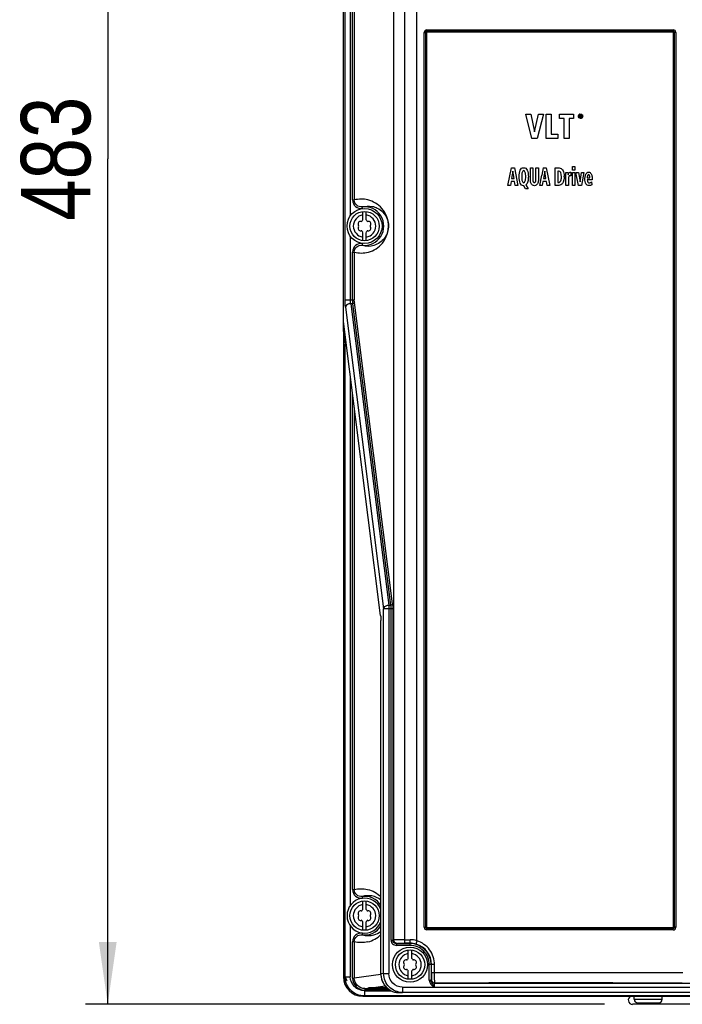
# Model space of a CAD drawing. Header units: inches. Extents: x 0 to 117, y 0 to 83.
# Tile 5 of 60: x 14 to 22, y 34 to 45. Entities that reach past the tile are written whole.
import ezdxf

# ---------------------------------------------------------------- set-up
doc = ezdxf.new("R2010")
doc.units = ezdxf.units.IN
doc.header["$LTSCALE"] = 6.431102
doc.header["$MEASUREMENT"] = 0
doc.layers.get('0').update_dxf_attribs({"linetype": 'CONTINUOUS'})
doc.styles.get("Standard").update_dxf_attribs({"font": 'txt', "width": 0.8})
doc.dimstyles.new('DIMSTYLE_1', dxfattribs={"dimtxt": 0.78125, "dimasz": 0.7, "dimexe": 0.18, "dimexo": 0.0625, "dimgap": 0.09, "dimtad": 1, "dimdec": 0, "dimzin": 4, "dimdsep": 46, "dimtxsty": 'STANDARD', "dimblk": '_FILLED', "dimblk1": '_FILLED', "dimblk2": '_FILLED', "dimcen": 0.09, "dimadec": 0, "dimazin": 0, "dimtfac": 1, "dimtdec": 0, "dimtofl": 0, "dimtmove": 0, "dimatfit": 3, "dimldrblk": '_FILLED', "dimfxl": 1, "dimtolj": 1, "dimtzin": 4, "dimarcsym": 0})

# ---------------------------------------------------------------- blocks, each defined once
blk = doc.blocks.new('_FILLED')
at = {"color": 0, "linetype": 'BYBLOCK'}
blk.add_solid([(0, 0), (-1, 0.143), (-1, -0.143)], dxfattribs=at)
blk = doc.blocks.new('*D2')
at = {"color": 7, "linetype": 'CONTINUOUS'}
for p, q in [((17.817, 53.027), (15.012, 53.027)), ((15.262, 53.027), (15.262, 43.516)), ((15.262, 34.006), (15.262, 43.516)), ((20.851, 34.006), (15.012, 34.006))]:
    blk.add_line(p, q, dxfattribs=at)
at = {"color": 7, "linetype": 'CONTINUOUS', "xscale": 0.7, "yscale": 0.7, "zscale": 0.7}
for p, rotation in [((15.262, 53.027), 90), ((15.262, 34.006), 270)]:
    blk.add_blockref('_FILLED', p, dxfattribs=dict(at, rotation=rotation))
at = {"color": 7, "linetype": 'CONTINUOUS', "insert": (14.285, 43.516), "char_height": 0.7812, "width": 1.875, "attachment_point": 2, "rotation": 90, "line_spacing_factor": 0.9}
blk.add_mtext('483', dxfattribs=at)

msp = doc.modelspace()

# ---------------------------------------------------------------- linework, layer by layer
at = {"color": 7, "linetype": 'CONTINUOUS'}
for p, q in [((17.913, 41.684), (17.913, 52.811)), ((17.932, 41.928), (17.932, 52.8)), ((18.598, 52.612), (18.598, 34.693)), ((18.481, 34.729), (18.481, 52.494)), ((18.74, 34.721), (18.74, 52.494)), ((17.99, 51.896), (17.99, 42.874)), ((18.016, 43.052), (18.016, 51.718)), ((18.035, 51.718), (18.035, 43.052)), ((18.85, 44.965), (21.623, 44.965)), ((18.822, 34.872), (18.822, 44.937)), ((18.822, 44.937), (18.835, 44.937)), ((18.835, 44.937), (18.835, 34.872)), ((18.835, 44.937), (18.847, 44.937)), ((18.847, 44.937), (18.847, 34.872)), ((21.622, 44.953), (18.851, 44.953)), ((21.622, 44.941), (18.851, 44.941)), ((21.625, 34.872), (21.625, 44.937)), ((21.638, 44.937), (21.625, 44.937)), ((21.638, 34.872), (21.638, 44.937)), ((21.651, 44.937), (21.64, 44.937)), ((21.651, 44.937), (21.651, 34.872)), ((20.032, 43.743), (19.963, 44.019)), ((19.963, 44.019), (20.022, 44.019)), ((20.022, 44.019), (20.063, 43.818)), ((20.063, 43.818), (20.106, 44.019)), ((20.162, 44.019), (20.092, 43.743)), ((20.106, 44.019), (20.162, 44.019)), ((20.194, 43.743), (20.194, 44.019)), ((20.194, 44.019), (20.249, 44.019)), ((20.249, 44.019), (20.249, 43.793)), ((20.344, 43.969), (20.344, 44.019)), ((20.344, 44.019), (20.501, 44.019)), ((20.395, 43.969), (20.344, 43.969)), ((20.395, 43.743), (20.395, 43.969)), ((20.45, 43.969), (20.45, 43.743)), ((20.501, 43.969), (20.45, 43.969)), ((20.501, 44.019), (20.501, 43.969)), ((20.555, 43.989), (20.555, 43.994)), ((20.559, 43.998), (20.558, 43.994)), ((20.56, 44.001), (20.559, 43.998)), ((20.562, 43.976), (20.559, 43.979)), ((20.571, 43.981), (20.571, 44.007)), ((20.571, 44.007), (20.58, 44.007)), ((20.575, 43.981), (20.571, 43.981)), ((20.575, 44.003), (20.575, 43.996)), ((20.58, 44.003), (20.575, 44.003)), ((20.575, 43.996), (20.58, 43.996)), ((20.575, 43.992), (20.575, 43.981)), ((20.579, 43.992), (20.575, 43.992)), ((20.583, 43.981), (20.579, 43.992)), ((20.588, 43.981), (20.583, 43.981)), ((20.584, 43.993), (20.588, 43.981)), ((20.597, 44.006), (20.594, 44.008)), ((20.594, 43.979), (20.597, 43.982)), ((20.597, 44.011), (20.6, 44.008)), ((20.6, 43.98), (20.597, 43.976)), ((20.092, 43.743), (20.032, 43.743)), ((20.326, 43.743), (20.194, 43.743)), ((20.249, 43.793), (20.326, 43.793)), ((20.326, 43.793), (20.326, 43.743)), ((20.45, 43.743), (20.395, 43.743)), ((19.763, 43.216), (19.804, 43.412)), ((19.804, 43.412), (19.836, 43.412)), ((19.836, 43.412), (19.875, 43.216)), ((20.015, 43.287), (20.015, 43.412)), ((20.015, 43.412), (20.044, 43.412)), ((20.044, 43.412), (20.044, 43.279)), ((20.077, 43.279), (20.077, 43.412)), ((20.077, 43.412), (20.105, 43.412)), ((20.105, 43.412), (20.105, 43.287)), ((20.161, 43.412), (20.145, 43.333)), ((20.161, 43.412), (20.193, 43.412)), ((20.193, 43.412), (20.233, 43.216)), ((20.296, 43.216), (20.296, 43.412)), ((20.296, 43.412), (20.34, 43.412)), ((20.488, 43.388), (20.488, 43.427)), ((20.488, 43.427), (20.515, 43.427)), ((20.515, 43.427), (20.515, 43.388)), ((19.82, 43.375), (19.805, 43.293)), ((19.832, 43.293), (19.82, 43.375)), ((20.121, 43.216), (20.145, 43.333)), ((20.177, 43.375), (20.162, 43.293)), ((20.19, 43.293), (20.177, 43.375)), ((20.325, 43.378), (20.325, 43.25)), ((20.332, 43.378), (20.325, 43.378)), ((20.415, 43.363), (20.44, 43.363)), ((20.416, 43.216), (20.416, 43.332)), ((20.44, 43.363), (20.441, 43.336)), ((20.441, 43.336), (20.446, 43.347)), ((20.467, 43.365), (20.471, 43.365)), ((20.471, 43.365), (20.471, 43.324)), ((20.515, 43.388), (20.488, 43.388)), ((20.488, 43.216), (20.488, 43.363)), ((20.488, 43.363), (20.515, 43.363)), ((20.515, 43.363), (20.515, 43.216)), ((20.557, 43.216), (20.528, 43.363)), ((20.528, 43.363), (20.557, 43.363)), ((20.557, 43.363), (20.574, 43.258)), ((20.574, 43.258), (20.591, 43.363)), ((20.618, 43.363), (20.589, 43.216)), ((20.591, 43.363), (20.618, 43.363)), ((20.64, 43.342), (20.643, 43.348)), ((20.656, 43.311), (20.656, 43.301)), ((20.656, 43.301), (20.684, 43.301)), ((19.791, 43.216), (19.763, 43.216)), ((19.8, 43.26), (19.791, 43.216)), ((19.838, 43.26), (19.8, 43.26)), ((19.805, 43.293), (19.832, 43.293)), ((19.846, 43.216), (19.838, 43.26)), ((19.875, 43.216), (19.846, 43.216)), ((19.943, 43.212), (19.94, 43.212)), ((19.959, 43.177), (19.943, 43.212)), ((19.966, 43.222), (19.991, 43.177)), ((20.148, 43.216), (20.121, 43.216)), ((20.157, 43.26), (20.148, 43.216)), ((20.195, 43.26), (20.157, 43.26)), ((20.162, 43.293), (20.19, 43.293)), ((20.203, 43.216), (20.195, 43.26)), ((20.233, 43.216), (20.203, 43.216)), ((20.336, 43.216), (20.296, 43.216)), ((20.325, 43.25), (20.334, 43.25)), ((20.443, 43.216), (20.416, 43.216)), ((20.443, 43.281), (20.443, 43.216)), ((20.515, 43.216), (20.488, 43.216)), ((20.589, 43.216), (20.557, 43.216)), ((20.71, 43.277), (20.656, 43.277)), ((20.704, 43.255), (20.705, 43.222)), ((20.71, 43.288), (20.71, 43.277)), ((19.991, 43.177), (19.959, 43.177)), ((18.016, 43.052), (18.035, 43.052)), ((18.126, 42.955), (18.124, 42.974)), ((18.13, 42.829), (18.13, 42.923)), ((18.169, 42.829), (18.169, 42.923)), ((17.99, 42.644), (17.99, 41.928)), ((18.13, 42.595), (18.13, 42.688)), ((18.169, 42.595), (18.169, 42.688)), ((18.126, 42.563), (18.124, 42.544)), ((18.016, 41.928), (18.016, 42.466)), ((18.016, 42.466), (18.035, 42.466)), ((18.035, 42.466), (18.035, 41.928)), ((17.932, 41.928), (18.035, 41.928)), ((17.995, 41.886), (18.423, 38.496)), ((18.017, 41.886), (17.995, 41.886)), ((18.445, 38.496), (18.017, 41.886)), ((18.465, 38.51), (18.037, 41.9)), ((17.936, 41.845), (18.365, 38.454)), ((18.331, 38.377), (17.913, 41.684)), ((17.914, 41.682), (17.913, 41.684)), ((17.913, 41.572), (17.915, 41.669)), ((17.913, 41.574), (17.932, 41.429)), ((17.913, 41.572), (17.913, 34.314)), ((17.932, 34.316), (17.932, 41.429)), ((17.99, 41.074), (17.99, 35.118)), ((18.016, 35.296), (18.016, 40.874)), ((18.035, 40.719), (18.035, 35.296)), ((18.468, 38.454), (18.365, 38.454)), ((18.365, 34.351), (18.365, 38.454)), ((18.423, 38.496), (18.445, 38.496)), ((18.423, 38.496), (18.423, 34.351)), ((18.448, 34.728), (18.448, 38.454)), ((18.468, 38.454), (18.468, 34.729)), ((18.331, 38.379), (18.331, 38.377)), ((18.334, 38.324), (18.334, 38.324)), ((18.334, 34.347), (18.334, 38.324)), ((18.016, 35.296), (18.035, 35.296)), ((18.124, 35.218), (18.126, 35.199)), ((18.13, 35.074), (18.13, 35.167)), ((18.169, 35.074), (18.169, 35.167)), ((17.99, 34.888), (17.99, 34.316)), ((18.13, 34.839), (18.13, 34.932)), ((18.169, 34.839), (18.169, 34.932)), ((18.126, 34.807), (18.124, 34.788)), ((18.822, 34.872), (18.832, 34.872)), ((18.835, 34.872), (18.847, 34.872)), ((21.623, 34.843), (18.85, 34.843)), ((18.851, 34.868), (21.622, 34.868)), ((18.851, 34.856), (21.622, 34.856)), ((21.638, 34.872), (21.625, 34.872)), ((21.651, 34.872), (21.638, 34.872)), ((18.035, 34.71), (18.016, 34.71)), ((18.016, 34.301), (18.016, 34.71)), ((18.035, 34.71), (18.035, 34.301)), ((18.448, 34.728), (18.468, 34.728)), ((18.468, 34.729), (18.481, 34.729)), ((18.508, 34.689), (18.52, 34.691)), ((18.508, 34.689), (18.662, 34.689)), ((18.508, 34.689), (18.508, 34.669)), ((18.662, 34.669), (18.508, 34.669)), ((18.598, 34.732), (18.662, 34.732)), ((18.662, 34.693), (18.598, 34.693)), ((18.662, 34.669), (18.662, 34.732)), ((18.642, 34.522), (18.642, 34.616)), ((18.681, 34.522), (18.681, 34.616)), ((18.938, 34.452), (18.879, 34.452)), ((18.879, 34.279), (18.879, 34.452)), ((18.898, 34.452), (18.898, 34.279)), ((18.903, 34.363), (18.903, 34.452)), ((18.938, 34.364), (18.938, 34.452)), ((18.334, 34.343), (18.035, 34.301)), ((18.365, 34.351), (18.334, 34.347)), ((18.334, 34.347), (18.334, 34.347)), ((18.334, 34.347), (18.334, 34.337)), ((18.365, 34.351), (18.423, 34.351)), ((18.642, 34.288), (18.642, 34.381)), ((18.681, 34.288), (18.681, 34.381)), ((18.903, 34.363), (18.938, 34.363)), ((18.938, 34.364), (21.732, 34.364)), ((17.913, 34.314), (17.932, 34.316)), ((17.932, 34.316), (17.99, 34.316)), ((18.016, 34.301), (18.035, 34.301)), ((18.879, 34.279), (18.898, 34.279)), ((18.899, 34.283), (18.901, 34.285)), ((18.938, 34.244), (18.941, 34.245)), ((18.938, 34.244), (26.416, 34.244)), ((18.149, 34.159), (18.449, 34.159)), ((18.149, 34.159), (18.149, 34.1)), ((18.154, 34.183), (18.19, 34.188)), ((18.154, 34.183), (18.412, 34.183)), ((18.154, 34.183), (18.154, 34.164)), ((18.44, 34.164), (18.154, 34.164)), ((18.188, 34.189), (18.188, 34.189)), ((18.197, 34.189), (18.381, 34.215)), ((18.57, 34.138), (18.578, 34.139)), ((18.575, 34.198), (26.417, 34.199)), ((18.578, 34.199), (18.578, 34.139)), ((26.777, 34.139), (18.578, 34.139)), ((18.13, 34.098), (27.225, 34.098)), ((18.131, 34.098), (18.149, 34.1)), ((27.206, 34.1), (18.149, 34.1)), ((25.979, 34.006), (21.164, 34.006)), ((21.183, 34.062), (21.183, 34.098)), ((21.183, 34.062), (21.498, 34.062)), ((21.223, 34.022), (21.459, 34.022)), ((21.498, 34.062), (21.498, 34.098))]:
    msp.add_line(p, q, dxfattribs=at)
for points in [[(18.851, 44.941), (18.851, 44.941), (18.85, 44.941), (18.849, 44.94), (18.849, 44.94), (18.848, 44.94), (18.848, 44.939), (18.848, 44.938), (18.848, 44.938), (18.847, 44.937)], [(21.625, 44.937), (21.625, 44.938), (21.625, 44.938), (21.625, 44.939), (21.624, 44.94), (21.624, 44.94), (21.623, 44.94), (21.623, 44.941), (21.622, 44.941), (21.622, 44.941)], [(18.331, 38.377), (18.331, 38.374), (18.332, 38.37), (18.332, 38.366), (18.333, 38.362), (18.333, 38.357), (18.333, 38.352), (18.333, 38.347), (18.334, 38.341), (18.334, 38.335), (18.334, 38.33), (18.334, 38.323)], [(18.847, 34.872), (18.848, 34.871), (18.848, 34.87), (18.848, 34.87), (18.848, 34.869), (18.849, 34.869), (18.849, 34.869), (18.85, 34.868), (18.851, 34.868), (18.851, 34.868)], [(21.622, 34.868), (21.622, 34.868), (21.623, 34.868), (21.623, 34.869), (21.624, 34.869), (21.624, 34.869), (21.625, 34.87), (21.625, 34.87), (21.625, 34.871), (21.625, 34.872)], [(18.334, 34.337), (18.337, 34.314), (18.342, 34.29), (18.349, 34.268), (18.359, 34.246), (18.372, 34.226), (18.387, 34.207), (18.404, 34.19), (18.423, 34.175), (18.443, 34.162), (18.465, 34.151), (18.488, 34.143), (18.496, 34.141)]]:
    msp.add_lwpolyline(points, dxfattribs=at)
for centre, radius in [((18.15, 42.759), 0.197), ((18.15, 42.759), 0.165), ((18.15, 35.003), 0.165), ((18.662, 34.452), 0.197), ((18.662, 34.452), 0.165)]:
    msp.add_circle(centre, radius, dxfattribs=at)
for centre, radius, start, end in [((20.579, 43.995), 0.0231, 104.6389, 115.05), ((20.58, 43.993), 0.0239, 324.7571, 334.9019), ((20.054, 43.312), 0.341, 359.9898, 1.1297), ((20.239, 43.349), 0.176, 3.2863, 4.3088), ((19.461, 43.332), 0.955, 359.9973, 0.2254), ((20.252, 43.301), 0.142, 348.2022, 350.3241), ((20.612, 43.281), 0.169, 174.5321, 180.0109), ((18.15, 42.759), 0.217, 263.1861, 96.8139), ((18.15, 42.759), 0.126, 98.9893, 261.0107), ((18.15, 42.759), 0.126, 278.9893, 81.0107), ((18.106, 42.784), 0.0278, 79.8771, 220.1199), ((18.106, 42.733), 0.0278, 139.8743, 280.1184), ((18.075, 42.759), 0.0118, 319.8771, 40.13), ((18.113, 42.823), 0.0118, 259.8771, 340.1263), ((18.15, 42.81), 0.0278, 135.1824, 160.1229), ((18.15, 42.81), 0.0278, 19.7318, 44.8176), ((18.187, 42.823), 0.0118, 199.8771, 280.1334), ((18.194, 42.784), 0.0278, 319.8743, 100.1184), ((18.194, 42.733), 0.0278, 259.8722, 40.1199), ((18.224, 42.759), 0.0118, 139.8771, 220.13), ((18.113, 42.694), 0.0118, 19.8771, 100.1334), ((18.15, 42.708), 0.0278, 199.7318, 224.8176), ((18.15, 42.708), 0.0278, 315.1824, 340.1229), ((18.187, 42.694), 0.0118, 79.8771, 160.1263), ((18.192, 42.763), 0.229, 252.7722, 286.2874), ((18.192, 34.999), 0.229, 51.7491, 107.2423), ((18.15, 35.003), 0.217, 31.8557, 96.8139), ((18.15, 35.003), 0.197, 20.6306, 339.9512), ((18.15, 35.003), 0.126, 98.9893, 261.0107), ((18.15, 35.003), 0.126, 278.9893, 81.0107), ((18.106, 35.028), 0.0278, 79.8771, 220.1199), ((18.106, 34.977), 0.0278, 139.8743, 280.1184), ((18.075, 35.003), 0.0118, 319.8771, 40.13), ((18.113, 35.067), 0.0118, 259.8771, 340.1263), ((18.15, 35.054), 0.0278, 135.1824, 160.1229), ((18.15, 35.054), 0.0278, 19.7318, 44.8176), ((18.187, 35.067), 0.0118, 199.8771, 280.1334), ((18.194, 35.028), 0.0278, 319.8743, 100.1184), ((18.194, 34.977), 0.0278, 259.8722, 40.1199), ((18.224, 35.003), 0.0118, 139.8771, 220.13), ((18.113, 34.939), 0.0118, 19.8771, 100.1334), ((18.15, 34.952), 0.0278, 199.7318, 224.8176), ((18.15, 35.003), 0.217, 263.1861, 328.1443), ((18.15, 34.952), 0.0278, 315.1824, 340.1229), ((18.187, 34.939), 0.0118, 79.8771, 160.1263), ((18.192, 35.007), 0.229, 252.7722, 286.3042), ((18.115, 35.006), 0.307, 283.7767, 315.595), ((18.192, 35.006), 0.228, 286.2861, 308.304), ((18.662, 34.452), 0.28, 73.6941, 90), ((18.662, 34.452), 0.241, 73.1221, 90), ((18.662, 34.452), 0.237, 0, 90), ((18.662, 34.452), 0.217, 359.9983, 90), ((18.663, 34.452), 0.241, 359.9931, 73.3431), ((18.662, 34.452), 0.126, 98.9893, 261.0107), ((18.662, 34.452), 0.126, 278.9893, 81.0107), ((18.617, 34.477), 0.0278, 79.8771, 220.1199), ((18.617, 34.426), 0.0278, 139.8743, 280.1184), ((18.587, 34.452), 0.0118, 319.8771, 40.13), ((18.624, 34.516), 0.0118, 259.8771, 340.1263), ((18.662, 34.503), 0.0278, 135.1824, 160.1229), ((18.662, 34.503), 0.0278, 19.7318, 44.8176), ((18.699, 34.516), 0.0118, 199.8771, 280.1334), ((18.706, 34.477), 0.0278, 319.8743, 100.1184), ((18.706, 34.426), 0.0278, 259.8722, 40.1199), ((18.736, 34.452), 0.0118, 139.8771, 220.13), ((18.545, 34.347), 0.211, 180.0335, 185.0792), ((18.624, 34.387), 0.0118, 19.8771, 100.1334), ((18.662, 34.401), 0.0278, 199.7318, 224.8176), ((18.662, 34.401), 0.0278, 315.1824, 340.1229), ((18.699, 34.387), 0.0118, 79.8771, 160.1263), ((18.13, 34.314), 0.217, 180.0145, 269.9865), ((18.116, 34.365), 0.189, 198.1249, 210.1228), ((18.938, 34.283), 0.0394, 180.0072, 269.9819), ((18.941, 34.285), 0.0394, 180.0085, 269.9806), ((20.236, -587.688), 621.934, 89.862888, 90.119335), ((18.222, 33.604), 0.586, 91.6689, 92.3752), ((18.271, 36.901), 2.714, 268.9704, 269.2006), ((18.307, 27.892), 6.299, 89.5904, 90.4099), ((21.164, 34.053), 0.0475, 111.1086, 270), ((21.223, 34.062), 0.0394, 180, 270), ((21.459, 34.062), 0.0394, 270, 360)]:
    msp.add_arc(centre, radius, start, end, dxfattribs=at)
for points, knots in [([(18.85, 44.965), (18.843, 44.965), (18.828, 44.959), (18.822, 44.944), (18.822, 44.937)], [0, 0, 0, 0, 0.498767, 1, 1, 1, 1]), ([(18.85, 44.965), (18.85, 44.963), (18.85, 44.96), (18.849, 44.956), (18.851, 44.955)], [0, 0, 0, 0, 0.636972, 1, 1, 1, 1]), ([(21.651, 44.937), (21.651, 44.944), (21.645, 44.96), (21.63, 44.965), (21.623, 44.965)], [0, 0, 0, 0, 0.50133, 1, 1, 1, 1]), ([(18.016, 43.052), (18.016, 43.025), (18.04, 42.969), (18.1, 42.952), (18.126, 42.955)], [0, 0, 0, 0, 0.499778, 1, 1, 1, 1]), ([(18.035, 42.466), (18.086, 42.452), (18.207, 42.452), (18.378, 42.56), (18.446, 42.772), (18.363, 42.969), (18.247, 43.039), (18.188, 43.053)], [0, 0, 0, 0, 0.166888, 0.364121, 0.601783, 0.805545, 1, 1, 1, 1]), ([(18.124, 42.974), (18.103, 42.972), (18.055, 42.985), (18.035, 43.03), (18.035, 43.052)], [0, 0, 0, 0, 0.50027, 1, 1, 1, 1]), ([(18.124, 42.974), (18.16, 42.985), (18.22, 42.989), (18.299, 42.962), (18.367, 42.913), (18.427, 42.813), (18.42, 42.698), (18.362, 42.597), (18.302, 42.556), (18.256, 42.542)], [0, 0, 0, 0, 0.158608, 0.244855, 0.346782, 0.510704, 0.715605, 0.799399, 1, 1, 1, 1]), ([(18.126, 42.563), (18.1, 42.566), (18.041, 42.549), (18.016, 42.493), (18.016, 42.466)], [0, 0, 0, 0, 0.500233, 1, 1, 1, 1]), ([(18.035, 42.466), (18.035, 42.487), (18.055, 42.533), (18.103, 42.546), (18.124, 42.544)], [0, 0, 0, 0, 0.499738, 1, 1, 1, 1]), ([(17.936, 41.845), (17.935, 41.851), (17.933, 41.878), (17.932, 41.906), (17.932, 41.928)], [0, 0, 0, 0, 0.214581, 1, 1, 1, 1]), ([(17.995, 41.886), (17.988, 41.886), (17.963, 41.882), (17.938, 41.862), (17.936, 41.845)], [0, 0, 0, 0, 0.290733, 1, 1, 1, 1]), ([(17.995, 41.886), (17.994, 41.889), (17.991, 41.903), (17.99, 41.917), (17.99, 41.928)], [0, 0, 0, 0, 0.215701, 1, 1, 1, 1]), ([(18.016, 41.928), (18.016, 41.924), (18.016, 41.91), (18.016, 41.896), (18.017, 41.886)], [0, 0, 0, 0, 0.275787, 1, 1, 1, 1]), ([(18.037, 41.9), (18.036, 41.894), (18.028, 41.888), (18.02, 41.887), (18.017, 41.886)], [0, 0, 0, 0, 0.709395, 1, 1, 1, 1]), ([(18.037, 41.9), (18.036, 41.902), (18.036, 41.912), (18.035, 41.921), (18.035, 41.928)], [0, 0, 0, 0, 0.214554, 1, 1, 1, 1]), ([(17.932, 41.429), (17.933, 41.422), (17.939, 41.413), (17.946, 41.408), (17.948, 41.406)], [0, 0, 0, 0, 0.713658, 1, 1, 1, 1]), ([(18.365, 38.454), (18.365, 38.459), (18.375, 38.483), (18.403, 38.495), (18.423, 38.496)], [0, 0, 0, 0, 0.216056, 1, 1, 1, 1]), ([(18.445, 38.496), (18.448, 38.496), (18.456, 38.497), (18.464, 38.504), (18.465, 38.51)], [0, 0, 0, 0, 0.290502, 1, 1, 1, 1]), ([(18.445, 38.496), (18.446, 38.493), (18.448, 38.479), (18.448, 38.465), (18.448, 38.454)], [0, 0, 0, 0, 0.214908, 1, 1, 1, 1]), ([(18.465, 38.51), (18.466, 38.506), (18.467, 38.487), (18.468, 38.469), (18.468, 38.454)], [0, 0, 0, 0, 0.214567, 1, 1, 1, 1]), ([(18.331, 38.379), (18.332, 38.375), (18.333, 38.357), (18.334, 38.338), (18.334, 38.324)], [0, 0, 0, 0, 0.214619, 1, 1, 1, 1]), ([(18.016, 35.296), (18.016, 35.269), (18.041, 35.213), (18.1, 35.196), (18.126, 35.199)], [0, 0, 0, 0, 0.499766, 1, 1, 1, 1]), ([(18.035, 35.296), (18.083, 35.309), (18.195, 35.311), (18.294, 35.255), (18.334, 35.214)], [0, 0, 0, 0, 0.466299, 1, 1, 1, 1]), ([(18.124, 35.218), (18.103, 35.216), (18.055, 35.229), (18.035, 35.275), (18.035, 35.296)], [0, 0, 0, 0, 0.500273, 1, 1, 1, 1]), ([(18.126, 34.807), (18.1, 34.81), (18.041, 34.793), (18.016, 34.737), (18.016, 34.71)], [0, 0, 0, 0, 0.500237, 1, 1, 1, 1]), ([(18.035, 34.71), (18.035, 34.731), (18.055, 34.777), (18.103, 34.79), (18.124, 34.788)], [0, 0, 0, 0, 0.499735, 1, 1, 1, 1]), ([(18.822, 34.872), (18.822, 34.864), (18.827, 34.849), (18.843, 34.844), (18.85, 34.843)], [0, 0, 0, 0, 0.50133, 1, 1, 1, 1]), ([(21.623, 34.843), (21.623, 34.846), (21.622, 34.848), (21.623, 34.853), (21.622, 34.854)], [0, 0, 0, 0, 0.636972, 1, 1, 1, 1]), ([(21.623, 34.843), (21.63, 34.843), (21.645, 34.849), (21.651, 34.865), (21.651, 34.872)], [0, 0, 0, 0, 0.498767, 1, 1, 1, 1]), ([(18.448, 34.728), (18.448, 34.713), (18.461, 34.681), (18.493, 34.669), (18.508, 34.669)], [0, 0, 0, 0, 0.499821, 1, 1, 1, 1]), ([(18.508, 34.689), (18.498, 34.688), (18.477, 34.697), (18.468, 34.718), (18.468, 34.728)], [0, 0, 0, 0, 0.500081, 1, 1, 1, 1]), ([(18.598, 34.732), (18.572, 34.732), (18.533, 34.731), (18.494, 34.732), (18.481, 34.73)], [0, 0, 0, 0, 0.666477, 1, 1, 1, 1]), ([(18.52, 34.691), (18.51, 34.691), (18.489, 34.7), (18.481, 34.72), (18.481, 34.73)], [0, 0, 0, 0, 0.498419, 1, 1, 1, 1]), ([(18.52, 34.691), (18.529, 34.693), (18.555, 34.692), (18.581, 34.693), (18.598, 34.693)], [0, 0, 0, 0, 0.333632, 1, 1, 1, 1]), ([(18.732, 34.682), (18.731, 34.683), (18.733, 34.688), (18.733, 34.695), (18.737, 34.707), (18.74, 34.716), (18.741, 34.721)], [0, 0, 0, 0, 0.086419, 0.304279, 0.625391, 1, 1, 1, 1]), ([(18.938, 34.452), (18.937, 34.481), (18.929, 34.541), (18.873, 34.647), (18.796, 34.702), (18.74, 34.72)], [0, 0, 0, 0, 0.252424, 0.504387, 1, 1, 1, 1]), ([(18.578, 34.139), (18.523, 34.139), (18.41, 34.184), (18.365, 34.297), (18.365, 34.351)], [0, 0, 0, 0, 0.499998, 1, 1, 1, 1]), ([(18.575, 34.198), (18.536, 34.198), (18.456, 34.232), (18.423, 34.312), (18.423, 34.351)], [0, 0, 0, 0, 0.499907, 1, 1, 1, 1]), ([(18.903, 34.363), (18.903, 34.353), (18.903, 34.335), (18.904, 34.31), (18.901, 34.296), (18.903, 34.286), (18.901, 34.285)], [0, 0, 0, 0, 0.380059, 0.702272, 0.919066, 1, 1, 1, 1]), ([(18.941, 34.245), (18.94, 34.246), (18.94, 34.25), (18.939, 34.256), (18.939, 34.267), (18.939, 34.288), (18.938, 34.321), (18.938, 34.348), (18.938, 34.363)], [0, 0, 0, 0, 0.022462, 0.081228, 0.174495, 0.298623, 0.620805, 1, 1, 1, 1]), ([(18.149, 34.1), (18.094, 34.1), (17.978, 34.146), (17.932, 34.261), (17.932, 34.316)], [0, 0, 0, 0, 0.500001, 1, 1, 1, 1]), ([(18.149, 34.159), (18.109, 34.159), (18.025, 34.192), (17.99, 34.276), (17.99, 34.316)], [0, 0, 0, 0, 0.500192, 1, 1, 1, 1]), ([(18.016, 34.301), (18.016, 34.266), (18.046, 34.193), (18.119, 34.164), (18.154, 34.164)], [0, 0, 0, 0, 0.49981, 1, 1, 1, 1]), ([(18.154, 34.183), (18.124, 34.183), (18.061, 34.208), (18.035, 34.271), (18.035, 34.301)], [0, 0, 0, 0, 0.500218, 1, 1, 1, 1]), ([(18.335, 34.328), (18.339, 34.285), (18.375, 34.199), (18.454, 34.151), (18.496, 34.141)], [0, 0, 0, 0, 0.500307, 1, 1, 1, 1]), ([(18.879, 34.279), (18.88, 34.262), (18.893, 34.227), (18.924, 34.208), (18.938, 34.199)], [0, 0, 0, 0, 0.496481, 1, 1, 1, 1]), ([(18.898, 34.279), (18.898, 34.28), (18.899, 34.281), (18.899, 34.283), (18.899, 34.283)], [0, 0, 0, 0, 0.715542, 1, 1, 1, 1]), ([(18.936, 34.2), (18.926, 34.22), (18.906, 34.242), (18.898, 34.272), (18.898, 34.279)], [0, 0, 0, 0, 0.747937, 1, 1, 1, 1]), ([(18.936, 34.199), (18.936, 34.205), (18.936, 34.215), (18.936, 34.229), (18.938, 34.237), (18.937, 34.243), (18.938, 34.244)], [0, 0, 0, 0, 0.376302, 0.698175, 0.916752, 1, 1, 1, 1]), ([(18.197, 34.189), (18.196, 34.189), (18.193, 34.189), (18.19, 34.189), (18.188, 34.189)], [0, 0, 0, 0, 0.375299, 1, 1, 1, 1]), ([(18.19, 34.188), (18.191, 34.188), (18.202, 34.188), (18.212, 34.187), (18.222, 34.187)], [0, 0, 0, 0, 0.125131, 1, 1, 1, 1]), ([(18.262, 34.191), (18.256, 34.19), (18.237, 34.19), (18.218, 34.19), (18.205, 34.19)], [0, 0, 0, 0, 0.3001, 1, 1, 1, 1]), ([(18.233, 34.187), (18.279, 34.186), (18.337, 34.186), (18.395, 34.187), (18.407, 34.187)], [0, 0, 0, 0, 0.800214, 1, 1, 1, 1]), ([(18.404, 34.19), (18.401, 34.19), (18.383, 34.19), (18.366, 34.19), (18.352, 34.191)], [0, 0, 0, 0, 0.205001, 1, 1, 1, 1]), ([(18.496, 34.141), (18.501, 34.141), (18.525, 34.139), (18.55, 34.138), (18.57, 34.138)], [0, 0, 0, 0, 0.178988, 1, 1, 1, 1])]:
    msp.add_open_spline(points, degree=3, knots=knots, dxfattribs=at)
for points in [[(21.622, 44.953), (21.623, 44.957), (21.623, 44.961), (21.623, 44.964)], [(18.835, 44.937), (18.834, 44.945), (18.843, 44.953), (18.851, 44.953)], [(18.851, 44.953), (18.851, 44.95), (18.851, 44.946), (18.851, 44.942)], [(21.622, 44.953), (21.622, 44.95), (21.621, 44.946), (21.622, 44.942)], [(21.622, 44.953), (21.63, 44.953), (21.638, 44.945), (21.638, 44.937)], [(20.555, 43.994), (20.555, 43.997), (20.555, 44.001), (20.557, 44.004)], [(20.559, 43.979), (20.557, 43.982), (20.556, 43.986), (20.555, 43.989)], [(20.557, 44.004), (20.558, 44.007), (20.56, 44.009), (20.562, 44.011)], [(20.558, 43.994), (20.558, 43.99), (20.559, 43.986), (20.561, 43.983)], [(20.565, 44.009), (20.562, 44.006), (20.561, 44.004), (20.56, 44.001)], [(20.561, 43.983), (20.562, 43.981), (20.563, 43.98), (20.564, 43.979)], [(20.562, 44.011), (20.564, 44.013), (20.566, 44.015), (20.569, 44.016)], [(20.579, 43.969), (20.573, 43.969), (20.567, 43.971), (20.562, 43.976)], [(20.564, 43.979), (20.566, 43.977), (20.568, 43.976), (20.57, 43.975)], [(20.579, 44.015), (20.574, 44.015), (20.569, 44.013), (20.565, 44.009)], [(20.57, 43.975), (20.573, 43.973), (20.576, 43.973), (20.579, 43.973)], [(20.573, 44.018), (20.575, 44.018), (20.577, 44.018), (20.579, 44.018)], [(20.579, 44.018), (20.586, 44.018), (20.592, 44.016), (20.597, 44.011)], [(20.594, 44.008), (20.59, 44.013), (20.585, 44.015), (20.579, 44.015)], [(20.579, 43.973), (20.585, 43.973), (20.59, 43.975), (20.594, 43.979)], [(20.592, 43.972), (20.588, 43.97), (20.584, 43.969), (20.579, 43.969)], [(20.58, 44.007), (20.583, 44.007), (20.585, 44.006), (20.586, 44.005)], [(20.584, 44), (20.584, 44.002), (20.583, 44.003), (20.58, 44.003)], [(20.58, 43.996), (20.583, 43.996), (20.584, 43.997), (20.584, 44)], [(20.588, 44), (20.588, 43.997), (20.587, 43.994), (20.584, 43.993)], [(20.586, 44.005), (20.587, 44.004), (20.588, 44.002), (20.588, 44)], [(20.597, 43.976), (20.595, 43.975), (20.593, 43.973), (20.592, 43.972)], [(20.6, 43.994), (20.6, 43.998), (20.599, 44.002), (20.597, 44.006)], [(20.597, 43.982), (20.598, 43.984), (20.599, 43.986), (20.6, 43.988)], [(20.6, 44.008), (20.602, 44.004), (20.604, 43.999), (20.604, 43.994)], [(20.6, 43.988), (20.6, 43.99), (20.6, 43.992), (20.6, 43.994)], [(20.604, 43.994), (20.604, 43.99), (20.603, 43.986), (20.602, 43.983)], [(19.901, 43.387), (19.91, 43.406), (19.923, 43.415), (19.94, 43.415)], [(19.94, 43.415), (19.958, 43.415), (19.971, 43.406), (19.98, 43.387)], [(20.34, 43.412), (20.354, 43.413), (20.367, 43.405), (20.378, 43.39)], [(19.888, 43.314), (19.888, 43.344), (19.893, 43.368), (19.901, 43.387)], [(19.901, 43.241), (19.893, 43.26), (19.888, 43.285), (19.888, 43.314)], [(19.923, 43.363), (19.919, 43.35), (19.918, 43.333), (19.918, 43.314)], [(19.918, 43.314), (19.918, 43.295), (19.919, 43.279), (19.923, 43.266)], [(19.94, 43.382), (19.932, 43.382), (19.926, 43.376), (19.923, 43.363)], [(19.958, 43.363), (19.955, 43.376), (19.949, 43.382), (19.94, 43.382)], [(19.963, 43.314), (19.963, 43.333), (19.962, 43.35), (19.958, 43.363)], [(19.958, 43.266), (19.962, 43.279), (19.963, 43.295), (19.963, 43.314)], [(19.98, 43.387), (19.988, 43.368), (19.993, 43.344), (19.993, 43.314)], [(19.993, 43.314), (19.993, 43.305), (19.992, 43.296), (19.991, 43.288)], [(20.365, 43.312), (20.365, 43.355), (20.354, 43.378), (20.332, 43.378)], [(20.357, 43.268), (20.362, 43.279), (20.365, 43.294), (20.365, 43.312)], [(20.378, 43.39), (20.386, 43.379), (20.391, 43.362), (20.394, 43.338)], [(20.395, 43.312), (20.395, 43.299), (20.394, 43.287), (20.392, 43.277)], [(20.394, 43.338), (20.394, 43.332), (20.394, 43.326), (20.395, 43.319)], [(20.416, 43.336), (20.416, 43.345), (20.416, 43.353), (20.415, 43.359)], [(20.447, 43.311), (20.445, 43.307), (20.445, 43.302), (20.444, 43.297)], [(20.446, 43.347), (20.447, 43.351), (20.449, 43.354), (20.45, 43.357)], [(20.452, 43.322), (20.45, 43.319), (20.448, 43.316), (20.447, 43.311)], [(20.45, 43.357), (20.452, 43.359), (20.455, 43.361), (20.457, 43.363)], [(20.462, 43.325), (20.458, 43.325), (20.454, 43.324), (20.452, 43.322)], [(20.457, 43.363), (20.46, 43.364), (20.463, 43.365), (20.467, 43.365)], [(20.471, 43.324), (20.468, 43.325), (20.465, 43.325), (20.462, 43.325)], [(20.629, 43.29), (20.629, 43.297), (20.63, 43.303), (20.631, 43.31)], [(20.631, 43.31), (20.632, 43.322), (20.635, 43.333), (20.64, 43.342)], [(20.643, 43.348), (20.65, 43.359), (20.659, 43.364), (20.67, 43.365)], [(20.658, 43.323), (20.657, 43.318), (20.656, 43.314), (20.656, 43.311)], [(20.662, 43.333), (20.66, 43.33), (20.659, 43.327), (20.658, 43.323)], [(20.67, 43.337), (20.667, 43.337), (20.664, 43.336), (20.662, 43.333)], [(20.67, 43.365), (20.672, 43.365), (20.676, 43.364), (20.68, 43.364)], [(20.682, 43.327), (20.68, 43.334), (20.676, 43.337), (20.67, 43.337)], [(20.68, 43.364), (20.684, 43.363), (20.689, 43.36), (20.693, 43.355)], [(20.684, 43.301), (20.684, 43.311), (20.683, 43.319), (20.682, 43.327)], [(20.693, 43.355), (20.698, 43.351), (20.702, 43.343), (20.705, 43.333)], [(20.705, 43.333), (20.708, 43.322), (20.71, 43.307), (20.71, 43.288)], [(19.94, 43.212), (19.923, 43.213), (19.91, 43.222), (19.901, 43.241)], [(19.923, 43.266), (19.926, 43.252), (19.932, 43.246), (19.94, 43.246)], [(19.94, 43.246), (19.949, 43.246), (19.955, 43.252), (19.958, 43.266)], [(19.986, 43.259), (19.982, 43.243), (19.975, 43.231), (19.966, 43.222)], [(19.991, 43.288), (19.99, 43.277), (19.988, 43.268), (19.986, 43.259)], [(20.06, 43.213), (20.031, 43.213), (20.015, 43.237), (20.015, 43.287)], [(20.044, 43.279), (20.044, 43.259), (20.049, 43.248), (20.06, 43.248)], [(20.06, 43.248), (20.071, 43.248), (20.077, 43.259), (20.077, 43.279)], [(20.096, 43.235), (20.088, 43.22), (20.077, 43.213), (20.06, 43.213)], [(20.105, 43.271), (20.103, 43.256), (20.1, 43.244), (20.096, 43.235)], [(20.105, 43.287), (20.105, 43.281), (20.105, 43.276), (20.105, 43.271)], [(20.334, 43.25), (20.345, 43.25), (20.353, 43.256), (20.357, 43.268)], [(20.377, 43.239), (20.366, 43.223), (20.352, 43.216), (20.336, 43.216)], [(20.391, 43.272), (20.388, 43.258), (20.384, 43.247), (20.377, 43.239)], [(20.641, 43.235), (20.633, 43.249), (20.629, 43.267), (20.629, 43.29)], [(20.676, 43.214), (20.66, 43.214), (20.648, 43.221), (20.641, 43.235)], [(20.656, 43.277), (20.656, 43.268), (20.658, 43.26), (20.661, 43.254)], [(20.661, 43.254), (20.665, 43.247), (20.671, 43.244), (20.678, 43.244)], [(20.705, 43.222), (20.695, 43.216), (20.686, 43.214), (20.676, 43.214)], [(20.678, 43.244), (20.681, 43.244), (20.683, 43.244), (20.686, 43.245)], [(20.686, 43.245), (20.688, 43.245), (20.69, 43.246), (20.693, 43.247)], [(20.693, 43.247), (20.697, 43.25), (20.701, 43.252), (20.704, 43.255)], [(18.188, 43.053), (18.138, 43.065), (18.084, 43.065), (18.035, 43.052)], [(17.926, 41.585), (17.92, 41.584), (17.914, 41.578), (17.913, 41.572)], [(17.932, 41.429), (17.933, 41.435), (17.939, 41.439), (17.944, 41.441)], [(18.851, 34.856), (18.843, 34.856), (18.834, 34.864), (18.835, 34.872)], [(18.851, 34.856), (18.85, 34.852), (18.85, 34.848), (18.85, 34.845)], [(18.851, 34.856), (18.851, 34.859), (18.851, 34.863), (18.851, 34.867)], [(21.622, 34.856), (21.622, 34.859), (21.621, 34.863), (21.622, 34.867)], [(21.638, 34.872), (21.638, 34.864), (21.63, 34.856), (21.622, 34.856)], [(18.188, 34.709), (18.138, 34.696), (18.084, 34.697), (18.035, 34.71)]]:
    msp.add_open_spline(points, degree=3, dxfattribs=at)

# ---------------------------------------------------------------- dimensions: what is measured, and where the dimension line sits
dim = msp.add_linear_dim(base=(15.262, 53.027), p1=(20.851, 34.006), p2=(17.817, 53.027), angle=90, dimstyle='DIMSTYLE_1', dxfattribs=at)
dim.commit()
dim.dimension.update_dxf_attribs({"geometry": '*D2', "text_midpoint": (15.096, 42.678), "dimtype": 160})

doc.saveas('drawing.dxf')
